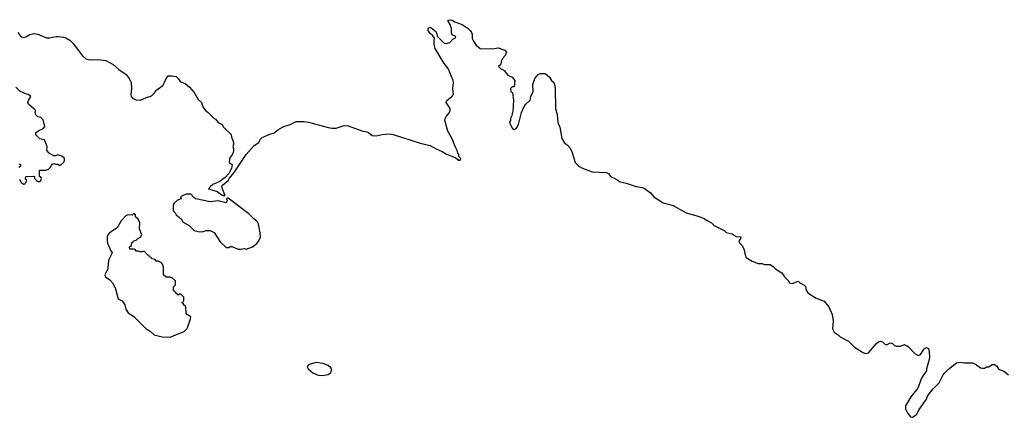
# Model space of a CAD drawing. Header units: inches. Extents: x 2323336 to 2565056, y 902223 to 1020938.
# Tile 14 of 43: x 2438367 to 2448209, y 978706 to 982678. Entities that reach past the tile are written whole.
import ezdxf

# ---------------------------------------------------------------- set-up
doc = ezdxf.new("R2010")
doc.units = ezdxf.units.IN
doc.header["$MEASUREMENT"] = 0
for name, color, linetype in [('C4937', 7, 'Continuous'), ('C4938', 7, 'Continuous'), ('C4947', 7, 'Continuous'), ('C4948', 7, 'Continuous')]:
    doc.layers.add(name, color=color, linetype=linetype)

msp = doc.modelspace()

# ---------------------------------------------------------------- linework, layer by layer
at = {"layer": 'C4937', "color": 6, "elevation": 100}
for points in [[(2439320.2, 980000), (2439324.9, 979990), (2439351, 979891), (2439391.3, 979870), (2439418, 979830), (2439427.1, 979787.1), (2439452, 979750), (2439511.3, 979710), (2439630, 979591.3), (2439670, 979566), (2439710, 979530.8), (2439790, 979511), (2439870, 979506.8), (2440000, 979560.8)], [(2440000, 979914.2), (2439976.4, 979936.4), (2439963.6, 979936.4), (2439950, 979926), (2439926, 979950), (2439922, 979962), (2439906, 979970), (2439906, 980000)], [(2440000, 979842.9), (2439988.4, 979848.4), (2439990, 979854), (2440000, 979857.3)]]:
    msp.add_lwpolyline(points, dxfattribs=at)
at = {"layer": 'C4938', "color": 6, "elevation": 100}
for points in [[(2438350, 982551), (2438379.1, 982510), (2438401.1, 982501.1), (2438430, 982505.3), (2438469.8, 982530.2), (2438510, 982539.6), (2438550, 982532.7), (2438637, 982497), (2438670, 982496.2), (2438730, 982511.2), (2438751.4, 982511.4), (2438804.6, 982504.6), (2438830, 982496.4), (2438870, 982473.4), (2438901.6, 982441.6), (2438996.7, 982316.7), (2439030, 982287.2), (2439070, 982277.4), (2439150, 982280.4), (2439230, 982272), (2439302, 982230), (2439359.9, 982179.9), (2439430, 982130.4), (2439463.1, 982090), (2439481.1, 982050), (2439484.2, 981990), (2439477.3, 981930), (2439481, 981910), (2439495.5, 981895.5), (2439530, 981879.1), (2439570, 981873.4), (2439650, 981906.8), (2439670, 981911), (2439690, 981922.8), (2439714.2, 981945.8), (2439729.6, 981970.4), (2439797.7, 982022.3), (2439815.1, 982050), (2439830, 982091.3), (2439850, 982116), (2439890, 982118), (2439930.9, 982110.9), (2439952, 982090), (2439970, 982062), (2440000, 982048.6)], [(2438365.4, 981085.4), (2438382, 981050), (2438410, 981034), (2438422, 981038), (2438438, 981070), (2438426, 981090), (2438427.3, 981112.7), (2438510, 981114), (2438514, 981110), (2438514, 981090), (2438534, 981070), (2438550, 981062), (2438570, 981062), (2438575.3, 981064.7), (2438586, 981090), (2438582, 981102), (2438566, 981110), (2438566, 981170), (2438570, 981174), (2438630, 981174), (2438656.4, 981183.6), (2438676.4, 981203.6), (2438687.3, 981232.7), (2438710, 981242), (2438730, 981234), (2438750, 981234), (2438763.6, 981223.6), (2438776.4, 981223.6), (2438810, 981254), (2438815.3, 981270), (2438815.3, 981290), (2438790, 981315.3), (2438750, 981328), (2438730, 981318), (2438710, 981318), (2438663.1, 981343.1), (2438638, 981370), (2438642, 981410), (2438616.4, 981476.4), (2438570, 981488.7), (2438529.1, 981529.1), (2438530, 981552), (2438564.7, 981575.3), (2438590, 981584.7), (2438610, 981598), (2438617.2, 981610), (2438602, 981682), (2438590, 981688), (2438582, 981702), (2438550, 981709), (2438529.3, 981729.3), (2438522, 981750), (2438526, 981766), (2438522, 981782), (2438510, 981786), (2438454.6, 981834.6), (2438448.7, 981850), (2438454, 981870), (2438479, 981910), (2438455.3, 981930), (2438434.5, 981934.5), (2438370, 981965.2), (2438330, 982003.7)], [(2438358, 981238), (2438374, 981230), (2438374, 981210), (2438358, 981202)], [(2440000, 980921.1), (2439974, 980910), (2439982, 980890), (2439946.4, 980873.6), (2439910, 980846), (2439902, 980830), (2439902, 980770), (2439922, 980750), (2439932, 980730), (2439982, 980690), (2439998, 980658), (2440000, 980656.9)], [(2439906, 980000), (2439906, 980010), (2439926, 980030), (2439926, 980070), (2439896.4, 980096.4), (2439870, 980106), (2439830, 980106), (2439806, 980130), (2439806, 980210), (2439796.4, 980236.4), (2439786, 980250), (2439750, 980266), (2439730, 980266), (2439722, 980282), (2439688.4, 980288.4), (2439682, 980302), (2439666, 980310), (2439662, 980322), (2439647.3, 980327.3), (2439610, 980366), (2439590, 980358), (2439570, 980358), (2439550, 980366), (2439530, 980366), (2439522, 980382), (2439510, 980386), (2439467.3, 980387.3), (2439466, 980410), (2439482, 980418), (2439490, 980454), (2439502, 980458), (2439506, 980470), (2439530, 980474), (2439546, 980490), (2439575.3, 980504.7), (2439588, 980530), (2439566, 980590), (2439568, 980650), (2439550, 980686), (2439526, 980710), (2439526, 980730), (2439510, 980746), (2439490, 980726), (2439450, 980728), (2439430, 980722), (2439380.7, 980670), (2439342.5, 980597.5), (2439266, 980550), (2439247.7, 980530), (2439242, 980510), (2439240.7, 980470), (2439244.9, 980444.9), (2439278, 980370), (2439291.3, 980350), (2439258, 980282), (2439250.8, 980250), (2439247.3, 980190), (2439218.8, 980130), (2439220.7, 980120.7), (2439224.7, 980110), (2439270, 980080.5), (2439296.4, 980050), (2439320.2, 980000)]]:
    msp.add_lwpolyline(points, dxfattribs=at)
at = {"layer": 'C4947', "color": 6, "elevation": 100}
for points in [[(2446224.7, 980000), (2446224.7, 979990), (2446231, 979970), (2446244.7, 979950), (2446330, 979894.8), (2446407.1, 979867.1), (2446456, 979810), (2446490, 979732), (2446497.6, 979670), (2446490.7, 979590), (2446510, 979556), (2446550, 979531.3), (2446568.2, 979508.2), (2446650, 979466.4), (2446710, 979408.2), (2446790, 979358), (2446810, 979347.7), (2446830, 979344.9), (2446850, 979350.8), (2446930, 979442.8), (2446950, 979458.8), (2446970, 979466.8), (2446990, 979461), (2447010, 979441), (2447030, 979431), (2447070, 979451.3), (2447090, 979442), (2447110, 979422), (2447130, 979416), (2447170, 979418), (2447211.6, 979431.6), (2447251.1, 979411.1), (2447319.6, 979339.6), (2447350, 979324.7), (2447370, 979332), (2447410, 979392), (2447430, 979402), (2447450, 979394), (2447458, 979358), (2447461, 979310), (2447457.3, 979282.7), (2447431, 979189), (2447430.8, 979170), (2447396.3, 979123.7), (2447382.5, 979097.5), (2447343.4, 978996.6), (2447276, 978910), (2447219.8, 978820.2), (2447220.7, 978790), (2447244.5, 978744.5), (2447270, 978711.3), (2447290, 978706), (2447330, 978734.8), (2447357, 978783), (2447430, 978886), (2447439.3, 978910), (2447459.1, 978940.9), (2447497.2, 978990), (2447559.3, 979050), (2447599.5, 979130), (2447614.5, 979150), (2447650, 979187.7), (2447730, 979250.7), (2447770, 979257.3), (2447810.7, 979250.7), (2447890, 979250.7), (2447930.4, 979230.4), (2447970, 979201), (2447990, 979196), (2448010, 979198), (2448030, 979211), (2448050, 979211.3), (2448086.3, 979233.7), (2448110, 979234), (2448130, 979221), (2448150, 979191.3), (2448162, 979182), (2448205.4, 979165.4), (2448250.7, 979130.7)], [(2440000, 979857.3), (2440002, 979858), (2440007.3, 979872.7), (2440007.3, 979907.3), (2440000, 979914.2)], [(2440000, 979560.8), (2440013.6, 979566.4), (2440038, 979590), (2440048.7, 979610), (2440075.3, 979690), (2440078, 979710), (2440046, 979730), (2440030, 979746), (2440027.3, 979807.3), (2440022, 979822), (2440010, 979826), (2440002, 979842), (2440000, 979842.9)]]:
    msp.add_lwpolyline(points, dxfattribs=at)
msp.add_lwpolyline([(2441330, 979254), (2441270, 979238), (2441250, 979226), (2441242, 979210), (2441252, 979190), (2441298, 979150), (2441350, 979126.8), (2441390, 979122.8), (2441410, 979126), (2441450, 979134.8), (2441474, 979150), (2441484, 979170), (2441484, 979190), (2441478.6, 979198.6), (2441450, 979224), (2441398, 979242)], close=True, dxfattribs=at)
at = {"layer": 'C4948', "color": 6, "elevation": 100}
for points in [[(2440000, 982048.6), (2440019.8, 982039.8), (2440063.6, 982003.6), (2440112, 981950), (2440150, 981882), (2440184.7, 981850), (2440202, 981802), (2440227.1, 981767.1), (2440250, 981752), (2440310, 981692), (2440323.6, 981683.6), (2440351.6, 981651.6), (2440390, 981632), (2440405.4, 981605.4), (2440482, 981530), (2440485.4, 981505.4), (2440504.7, 981450), (2440504.7, 981430), (2440498, 981410), (2440504.7, 981390), (2440504.7, 981370), (2440502, 981350), (2440490.9, 981329.1), (2440470, 981306), (2440463.6, 981283.6), (2440462, 981250), (2440492, 981230), (2440486, 981190), (2440458, 981142), (2440419.9, 981100.1), (2440362, 981058), (2440298, 981030), (2440271.3, 981010), (2440264.7, 980995.3), (2440254, 980990), (2440340.5, 980960.5), (2440390, 980926), (2440403.6, 980923.6), (2440410, 980914), (2440418, 980922), (2440418, 980930), (2440393.2, 980990), (2440388.7, 981010), (2440394, 981026), (2440450, 981071.3), (2440463.7, 981096.3), (2440510, 981151.3), (2440629.5, 981330.5), (2440686, 981390), (2440710, 981422.8), (2440759, 981450), (2440775.5, 981484.5), (2440790, 981501), (2440866, 981534), (2440910, 981547.7), (2440957.2, 981582.8), (2441008.2, 981611.8), (2441070, 981632.2), (2441130, 981659.6), (2441210, 981659.6), (2441253.5, 981653.5), (2441450, 981601.3), (2441490, 981594.9), (2441530, 981593.7), (2441610, 981619.6), (2441650, 981616.5), (2441786.4, 981566.4), (2441837.7, 981557.7), (2441854.8, 981550), (2441890, 981521), (2441930, 981518.8), (2441990, 981530.7), (2442063.6, 981536.4), (2442102, 981530), (2442370, 981444), (2442470, 981422), (2442530, 981387.3), (2442590, 981362.8), (2442633.7, 981333.7), (2442721, 981301), (2442744.7, 981284.7), (2442750, 981274), (2442770, 981274), (2442775.3, 981290), (2442758, 981310), (2442755.3, 981330), (2442745.2, 981345.2), (2442739, 981370), (2442719, 981410), (2442690, 981488), (2442645.4, 981565.4), (2442617.2, 981670), (2442619, 981690), (2442629, 981710), (2442662, 981750), (2442668.7, 981770), (2442668.7, 981790), (2442629.2, 981850), (2442635.3, 981870), (2442688, 981910), (2442702, 981930), (2442697.2, 981990), (2442704, 982050), (2442701.2, 982070), (2442649.3, 982190), (2442610, 982241.2), (2442519, 982390), (2442509, 982430), (2442509.1, 982469.1), (2442514.6, 982494.6), (2442498, 982518), (2442470, 982539), (2442449.5, 982570), (2442450, 982592), (2442470, 982602), (2442490, 982591.3), (2442530, 982558), (2442542, 982510), (2442595.3, 982455.3), (2442610, 982444.7), (2442630, 982441), (2442666, 982450), (2442696.4, 982483.6), (2442722, 982498), (2442726, 982510), (2442690, 982526), (2442683.1, 982543.1), (2442682, 982590), (2442668.9, 982628.9), (2442648, 982670), (2442650, 982674), (2442670, 982678), (2442690, 982673.4), (2442716.8, 982656.8), (2442790, 982630.5), (2442850, 982591), (2442871, 982570), (2442882.8, 982550), (2442890.8, 982530), (2442891, 982490), (2442903, 982463), (2442930, 982424.7), (2442970, 982391), (2442990, 982386.8), (2443070, 982391), (2443090, 982386), (2443150, 982396), (2443215.3, 982375.3), (2443232.7, 982352.7), (2443219.8, 982320.2), (2443192, 982290), (2443182, 982270), (2443171.6, 982228.4), (2443154, 982210), (2443174, 982190), (2443210.7, 982170.7), (2443245.5, 982125.5), (2443290, 982104.7), (2443318, 982070), (2443310, 982006), (2443290, 982006), (2443274, 981990), (2443278, 981958), (2443294, 981950), (2443304.7, 981870), (2443295.3, 981764.7), (2443282, 981710), (2443272, 981690), (2443272, 981670), (2443264.7, 981655.3), (2443270, 981634), (2443291.6, 981591.6), (2443310, 981582), (2443330, 981592), (2443338, 981602), (2443354, 981630), (2443384, 981750), (2443399, 981790), (2443422, 981830), (2443470, 981874), (2443478, 981910), (2443500.4, 981959.6), (2443495.3, 982030), (2443515.3, 982090), (2443550, 982132), (2443570, 982142), (2443619.6, 982139.6), (2443663.6, 982103.6), (2443682, 982070), (2443698.8, 982058.8), (2443714, 982034), (2443718.8, 981990), (2443718, 981910), (2443723.8, 981870), (2443721.6, 981790), (2443740.7, 981730), (2443747.3, 981650), (2443766, 981606), (2443785.5, 981490), (2443810, 981451), (2443843.6, 981423.6), (2443870, 981394), (2443890.6, 981350.6), (2443921, 981250), (2443955.9, 981215.9), (2443993.2, 981193.2), (2444090, 981157.3), (2444231.1, 981151.1), (2444256.9, 981136.9), (2444274, 981110), (2444330, 981084.7), (2444370, 981058), (2444430, 981044), (2444530, 981010.6), (2444590, 981003), (2444610, 980995.5), (2444671, 980950), (2444707.3, 980907.3), (2444798, 980850), (2444900.6, 980820.6), (2445030, 980748.4), (2445150, 980715.8), (2445210, 980692.4), (2445233.8, 980673.8), (2445281, 980650), (2445310, 980621), (2445410, 980571.3), (2445430, 980551.3), (2445490, 980538), (2445530, 980512), (2445574, 980510), (2445571.3, 980488.7), (2445554, 980470), (2445562, 980450), (2445585.4, 980425.4), (2445604.7, 980390), (2445618, 980330), (2445630, 980302), (2445690, 980264.7), (2445750, 980242), (2445790, 980242), (2445810, 980232), (2445870, 980231.3), (2445902, 980210), (2445926.4, 980186.4), (2445984.7, 980150), (2446010.9, 980110.9), (2446050, 980072), (2446062, 980050), (2446090, 980042), (2446150, 980064.7), (2446167.5, 980047.5), (2446207.1, 980027.1), (2446224.7, 980010), (2446224.7, 980000)], [(2440000, 980656.9), (2440062.5, 980622.5), (2440110, 980571.3), (2440150, 980561), (2440190, 980558), (2440230, 980571.3), (2440270, 980572), (2440310, 980552), (2440370, 980458), (2440430, 980402), (2440456.4, 980403.6), (2440470, 980412), (2440488.7, 980411.3), (2440550, 980386.8), (2440570, 980384), (2440610, 980391), (2440630, 980386.8), (2440695.3, 980410), (2440737.5, 980442.5), (2440759, 980470), (2440772.9, 980507.1), (2440772.3, 980550), (2440755.1, 980635.1), (2440742.7, 980662.7), (2440710, 980685.2), (2440658.9, 980738.9), (2440450, 980895.3), (2440443.6, 980896.4), (2440434, 980890), (2440442, 980870), (2440430, 980848.7), (2440350, 980868.7), (2440270, 980857.2), (2440128, 980890), (2440098, 980910), (2440088.4, 980928.4), (2440074.6, 980934.6), (2440030, 980934), (2440000, 980921.1)]]:
    msp.add_lwpolyline(points, dxfattribs=at)

doc.saveas('drawing.dxf')
